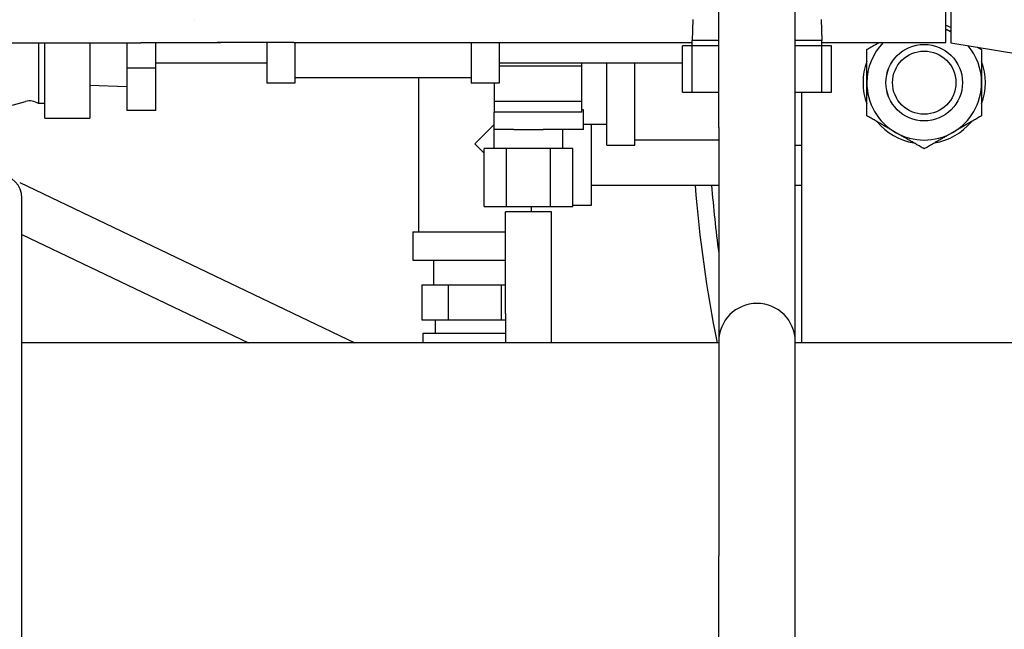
# Model space of a CAD drawing. Header units: inches. Extents: x 18 to 846, y -67 to 561.
# Tile 102 of 256: x 119.99 to 128.04, y 149.26 to 154.24. Entities that reach past the tile are written whole.
import ezdxf

# ---------------------------------------------------------------- set-up
doc = ezdxf.new("R2010")
doc.units = ezdxf.units.IN
doc.header["$LTSCALE"] = 24
doc.header["$MEASUREMENT"] = 0
doc.layers.add('Visible (ANSI)', color=7, linetype='Continuous', lineweight=30)

msp = doc.modelspace()

# ---------------------------------------------------------------- linework, layer by layer
at = {"layer": 'Visible (ANSI)'}
for p, q in [((125.70295, 153.36406), (125.70295, 155.65488)), ((126.32795, 153.36406), (126.32795, 155.65488)), ((127.55791, 154.05745), (127.55791, 154.43245)), ((127.60002, 154.43445), (127.60002, 154.05545)), ((121.41811, 154.24282), (121.41811, 154.2449)), ((125.49035, 154.2462), (125.48503, 154.07602)), ((126.54055, 154.2462), (126.54586, 154.07602)), ((117.64771, 154.05526), (120.98061, 154.05526)), ((120.14562, 154.05526), (120.14562, 153.55873)), ((120.19861, 153.8665), (120.19861, 154.05526)), ((120.56511, 154.05526), (120.56511, 153.8665)), ((120.86777, 154.05526), (120.86777, 153.84756)), ((121.10399, 153.84756), (121.10399, 154.05526)), ((122.00999, 154.05745), (122.00999, 153.72523)), ((122.2306, 154.05745), (125.48503, 154.05745)), ((122.23999, 154.05745), (122.23999, 153.72523)), ((123.67999, 154.05745), (123.67999, 153.72523)), ((123.90999, 154.05745), (123.90999, 153.72523)), ((125.70295, 154.07602), (125.48503, 154.07602)), ((125.48503, 154.0322), (125.48503, 154.07602)), ((126.54586, 154.07602), (126.32795, 154.07602)), ((126.54586, 154.0322), (126.54586, 154.07602)), ((126.54586, 154.05745), (127.55791, 154.05745)), ((127.60002, 154.05545), (128.16252, 153.96295)), ((125.48503, 154.0322), (125.40692, 154.0322)), ((125.40692, 153.6522), (125.40692, 154.0322)), ((125.48545, 154.0322), (125.48503, 154.0322)), ((125.70295, 154.0322), (125.48545, 154.0322)), ((125.48545, 153.6522), (125.48545, 154.0322)), ((126.54545, 154.0322), (126.32795, 154.0322)), ((126.54545, 153.6522), (126.54545, 154.0322)), ((126.54586, 154.0322), (126.54545, 154.0322)), ((126.62397, 154.0322), (126.54586, 154.0322)), ((126.62397, 153.6522), (126.62397, 154.0322)), ((121.10399, 153.89273), (122.00999, 153.89273)), ((123.90999, 153.89273), (125.40692, 153.89273)), ((124.58546, 153.86675), (124.58546, 153.89273)), ((124.78846, 153.21823), (124.78846, 153.89273)), ((125.01846, 153.21823), (125.01846, 153.89273)), ((120.19861, 153.81237), (120.19861, 153.8665)), ((120.19861, 153.44864), (120.19861, 153.81237)), ((120.56511, 153.8665), (120.56511, 153.81237)), ((120.56511, 153.81237), (120.56511, 153.44864)), ((121.10399, 153.84756), (120.86777, 153.84756)), ((120.86777, 153.84756), (120.86777, 153.50319)), ((121.10399, 153.50319), (121.10399, 153.84756)), ((123.90999, 153.86675), (124.58546, 153.86675)), ((124.58546, 153.5797), (124.58546, 153.86675)), ((122.23999, 153.72523), (122.00999, 153.72523)), ((123.67999, 153.77023), (122.23999, 153.77023)), ((123.24999, 153.77023), (123.24999, 152.51023)), ((123.90999, 153.72523), (123.67999, 153.72523)), ((123.86746, 153.72523), (123.86746, 153.5797)), ((120.56511, 153.70877), (120.86777, 153.69931)), ((125.40692, 153.6522), (125.48545, 153.6522)), ((125.48545, 153.6522), (125.70295, 153.6522)), ((126.32795, 153.6522), (126.54545, 153.6522)), ((126.38152, 151.60535), (126.38152, 153.6522)), ((126.54545, 153.6522), (126.62397, 153.6522)), ((123.86746, 153.5797), (124.58546, 153.5797)), ((123.86746, 153.5797), (123.86746, 153.4882)), ((124.58546, 153.4882), (124.58546, 153.5797)), ((120.19861, 153.55873), (120.14562, 153.55873)), ((121.10399, 153.50319), (120.86777, 153.50319)), ((124.58546, 153.4882), (123.86746, 153.4882)), ((123.86746, 153.34823), (123.86746, 153.4882)), ((124.59846, 153.50907), (124.58546, 153.50907)), ((124.59846, 153.34823), (124.59846, 153.50907)), ((120.19861, 153.44027), (120.19861, 153.44864)), ((120.19861, 153.44027), (120.56511, 153.44027)), ((120.56511, 153.44864), (120.56511, 153.44027)), ((123.86746, 153.3877), (123.70999, 153.23023)), ((124.03006, 153.34823), (123.86746, 153.34823)), ((123.86746, 153.19198), (123.86746, 153.34823)), ((124.03006, 153.34823), (124.26735, 153.34823)), ((124.59846, 153.34823), (124.26735, 153.34823)), ((124.42996, 153.19198), (124.42996, 153.34823)), ((124.42999, 153.19198), (124.42999, 153.34823)), ((124.59846, 153.39023), (124.78846, 153.39023)), ((124.65999, 153.39023), (124.65999, 152.72523)), ((125.70295, 153.36406), (125.70295, 151.61407)), ((126.32795, 151.61407), (126.32795, 153.36406)), ((125.01846, 153.26323), (125.70295, 153.26323)), ((123.70999, 153.23023), (123.78729, 153.15293)), ((123.968, 153.19198), (123.78729, 153.19198)), ((123.78729, 152.71898), (123.78729, 153.19198)), ((123.968, 152.71898), (123.968, 153.19198)), ((124.32942, 153.19198), (123.968, 153.19198)), ((124.51013, 153.19198), (124.32942, 153.19198)), ((124.32942, 152.71898), (124.32942, 153.19198)), ((124.51013, 152.71898), (124.51013, 153.19198)), ((124.78846, 153.21823), (125.01846, 153.21823)), ((126.32795, 153.21823), (126.38152, 153.21823)), ((119.99188, 152.91496), (122.73002, 151.60535)), ((124.65999, 152.89273), (125.70295, 152.89273)), ((126.32795, 152.89273), (126.38152, 152.89273)), ((120.00999, 151.66297), (120.01027, 152.78796)), ((123.78729, 152.71898), (123.968, 152.71898)), ((123.968, 152.71898), (124.32942, 152.71898)), ((124.16999, 152.71898), (124.16999, 152.67575)), ((124.32942, 152.71898), (124.51013, 152.71898)), ((124.65999, 152.72523), (124.51013, 152.72523)), ((124.33621, 152.67575), (123.96121, 152.67575)), ((123.96121, 151.84397), (123.96121, 152.67575)), ((124.33621, 151.84397), (124.33621, 152.67575)), ((120.01019, 152.49052), (121.86091, 151.60535)), ((123.20499, 152.51023), (123.96121, 152.51023)), ((123.20499, 152.51023), (123.20499, 152.28023)), ((123.20499, 152.28023), (123.96121, 152.28023)), ((123.37249, 152.28023), (123.37249, 152.07723)), ((123.27698, 152.07723), (123.49348, 152.07723)), ((123.27698, 152.07723), (123.27698, 151.79223)), ((123.49348, 152.07723), (123.92649, 152.07723)), ((123.49348, 152.07723), (123.49348, 151.79223)), ((123.92649, 152.07723), (123.96121, 152.07723)), ((123.92649, 152.07723), (123.92649, 151.79223)), ((123.27698, 151.79223), (123.49348, 151.79223)), ((123.38499, 151.79223), (123.38499, 151.67923)), ((123.49348, 151.79223), (123.92649, 151.79223)), ((123.92649, 151.79223), (123.96121, 151.79223)), ((123.96121, 151.84397), (123.96121, 151.60535)), ((124.33621, 151.60535), (124.33621, 151.84397)), ((120.00843, 145.25546), (120.00999, 151.66297)), ((123.96121, 151.67923), (123.28549, 151.67923)), ((123.28549, 151.67923), (123.28549, 151.60535)), ((125.70295, 151.60535), (120.00998, 151.60535)), ((125.70295, 151.61407), (125.70295, 149.86407)), ((126.32795, 149.86407), (126.32795, 151.61407)), ((129.73441, 151.60535), (126.32795, 151.60535)), ((125.70295, 142.79918), (125.70295, 149.86407)), ((126.32795, 145.01552), (126.32795, 149.86407))]:
    msp.add_line(p, q, dxfattribs=at)
for radius in [0.31271, 0.3125, 0.2584]:
    msp.add_circle((127.38152, 153.73035), radius, dxfattribs=at)
for centre, radius, start, end in [((127.38152, 153.73035), 0.5, 64.087375, 69.34187), ((127.38152, 153.73035), 0.46875, 62.216406, 67.894663), ((127.38152, 153.73035), 0.46875, 135.74817, 180), ((127.38152, 153.73035), 0.5, 139.140982, 140.364135), ((127.38152, 153.73035), 0.46875, 0, 40.125133), ((127.38152, 153.73035), 0.5, 159.635865, 200.364135), ((127.38152, 153.73035), 0.5, 339.635865, 20.364135), ((127.38152, 153.73035), 0.46875, 180, 240), ((127.38152, 153.73035), 0.46875, 300, 0), ((119.25111, 156.28297), 2.81865, 253.774722, 286.225278), ((120.07361, 153.45656), 0.125, 54.820255, 106.225278), ((127.38152, 153.73035), 0.5, 219.635865, 260.364135), ((127.38152, 153.73035), 0.5, 279.635865, 320.364135), ((127.38152, 153.73035), 0.46875, 240, 300), ((119.82277, 152.78801), 0.1875, 359.986053, 179.986053), ((136.19412, 153.73036), 10.7175, 184.482581, 191.43609), ((136.19412, 153.73036), 10.583, 184.539669, 187.553176), ((136.19412, 153.73036), 10.5829, 184.539712, 187.549092), ((126.01545, 151.61407), 0.3125, 0, 180)]:
    msp.add_arc(centre, radius, start, end, dxfattribs=at)
for points, weights in [([(127.55791, 154.16978), (127.57907, 154.15757), (127.60002, 154.14547)], [1.01453086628, 1.01108593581, 1.00497207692]), ([(126.91277, 154.00099), (126.96388, 154.03049), (127.01057, 154.05745)], [1, 1.01510367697, 1.01818669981]), ([(126.91277, 153.73035), (126.91277, 153.85596), (126.91277, 154.00099)], [1, 1.0379548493, 1]), ([(127.81802, 154.01961), (127.83388, 154.01045), (127.85027, 154.00099)], [1.00837791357, 1.00479463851, 1]), ([(127.85027, 154.00099), (127.85027, 153.85596), (127.85027, 153.73035)], [1, 1.0379548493, 1]), ([(126.91277, 153.45972), (126.91277, 153.60475), (126.91277, 153.73035)], [1, 1.0379548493, 1]), ([(127.85027, 153.73035), (127.85027, 153.60475), (127.85027, 153.45972)], [1, 1.0379548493, 1]), ([(127.14714, 153.32441), (127.03837, 153.38721), (126.91277, 153.45972)], [1, 1.0379548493, 1]), ([(127.85027, 153.45972), (127.72467, 153.38721), (127.61589, 153.32441)], [1, 1.0379548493, 1]), ([(127.38152, 153.18909), (127.25592, 153.2616), (127.14714, 153.32441)], [1, 1.0379548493, 1]), ([(127.61589, 153.32441), (127.50712, 153.2616), (127.38152, 153.18909)], [1, 1.0379548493, 1])]:
    msp.add_rational_spline(points, weights, degree=2, dxfattribs=at)
for points, knots in [([(121.63357, 154.05741), (121.63219, 154.05721), (121.63081, 154.05701), (121.62453, 154.05621), (121.61958, 154.05577), (121.61361, 154.05548), (121.61252, 154.05544), (121.61101, 154.05539), (121.61054, 154.05538), (121.60966, 154.05536), (121.60924, 154.05535), (121.60853, 154.05534), (121.60823, 154.05533), (121.60751, 154.05533), (121.60724, 154.05532), (121.6068, 154.05532), (121.60665, 154.05532), (121.60615, 154.05532), (121.60598, 154.05532), (121.60519, 154.05531), (121.60459, 154.05531), (121.60109, 154.05531), (121.59635, 154.05531), (121.57373, 154.0553), (121.54639, 154.05529), (121.47422, 154.05528), (121.42924, 154.05528), (121.32675, 154.05527), (121.26796, 154.05526), (121.14411, 154.05526), (121.07751, 154.05526), (121.00101, 154.05526), (120.99081, 154.05526), (120.98061, 154.05526)], [0.6740897, 0.6740897, 0.6740897, 0.6740897, 0.6847366, 0.6847366, 0.7223215, 0.7223215, 0.7306728, 0.7306728, 0.734465, 0.734465, 0.7383132, 0.7383132, 0.742168, 0.742168, 0.7498992, 0.7498992, 0.7584987, 0.7584987, 0.7842734, 0.7842734, 0.8615484, 0.8615484, 1.0939413, 1.0939413, 1.6204151, 1.6204151, 2.126267, 2.126267, 2.6322109, 2.6322109, 3.1380865, 3.1380865, 3.2158058, 3.2158058, 3.2158058, 3.2158058]), ([(122.2306, 154.05745), (122.16305, 154.05745), (122.09462, 154.05745), (121.96777, 154.05745), (121.9076, 154.05745), (121.80159, 154.05744), (121.75444, 154.05743), (121.67891, 154.05742), (121.6496, 154.05742), (121.6217, 154.05741), (121.61494, 154.05741), (121.60875, 154.0574), (121.6073, 154.0574), (121.60656, 154.0574), (121.60647, 154.0574), (121.60647, 154.0574)], [0, 0, 0, 0, 0.5147806, 0.5147806, 1.0202606, 1.0202606, 1.5260626, 1.5260626, 2.0318072, 2.0318072, 2.2820498, 2.2820498, 2.4075149, 2.4075149, 2.436129, 2.436129, 2.436129, 2.436129])]:
    msp.add_open_spline(points, degree=3, knots=knots, dxfattribs=at)

doc.saveas('drawing.dxf')
